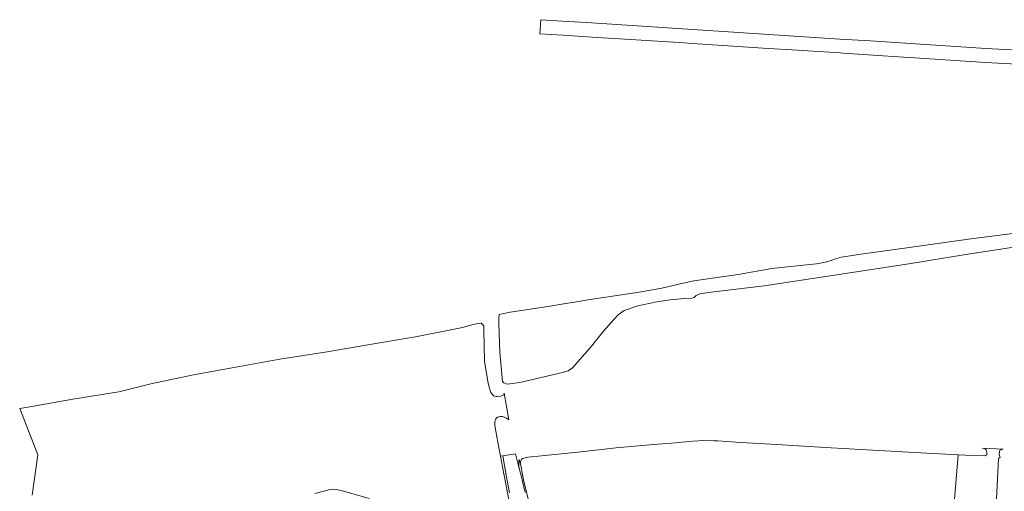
# Model space of a CAD drawing. Extents: x 154222 to 160093, y 456746 to 462495.
# Tile 24 of 254: x 156601 to 156920, y 461290 to 461443. Entities that reach past the tile are written whole.
import ezdxf

# ---------------------------------------------------------------- set-up
doc = ezdxf.new("R2010")
doc.units = 0
doc.header["$LTSCALE"] = 0.75
for name, color, linetype, lineweight in [('B-XX-GR-BOS_LOOF-GV', 252, 'CONTINUOUS', 13), ('B-XX-GR-GRAS-GV', 252, 'CONTINUOUS', 13), ('B-XX-OG-TERREIN_CULTUURSCHEIDING-GV', 252, 'CONTINUOUS', 18), ('B-XX-OG-TERREIN_ERF-GV', 252, 'CONTINUOUS', 18), ('B-XX-OG-WATER_SLOOT-GV', 252, 'CONTINUOUS', 18), ('B-XX-VH-VERHARDING_BETONSTRAATSTEEN-GV', 252, 'CONTINUOUS', 18)]:
    doc.layers.add(name, color=color, linetype=linetype, lineweight=lineweight)

msp = doc.modelspace()

# ---------------------------------------------------------------- linework, layer by layer
at = {"layer": 'B-XX-GR-BOS_LOOF-GV'}
for points in [[(156759.647, 461284.241), (156756.999, 461298.256), (156756.329, 461301.698), (156755.576, 461305.564), (156754.459, 461311.669), (156754.472, 461312.926), (156754.823, 461313.848), (156755.3, 461314.38), (156756.149, 461314.56), (156756.285, 461314.561), (156756.946, 461314.563), (156758.258, 461314.036), (156759.021, 461313.472), (156757.506, 461322.089), (156757.118, 461321.522), (156756.358, 461321.165), (156755.122, 461321.041), (156754.906, 461321.019), (156754.073, 461321.264), (156753.185, 461322.359), (156752.676, 461324.099), (156752.146, 461325.914), (156751.151, 461332.498), (156750.87, 461342.607), (156750.866, 461343.953), (156749.996, 461344.764), (156748.916, 461344.725), (156746.563, 461344.204), (156744.015, 461343.435), (156740.247, 461342.679), (156728.763, 461340.375), (156713.332, 461337.775), (156700.166, 461335.555), (156684.805, 461333.15), (156669.304, 461330.32), (156656.793, 461328.084), (156642.974, 461325.189), (156632.607, 461322.552), (156617.759, 461320.185), (156604.417, 461317.751), (156600.501, 461317.118), (156606.333, 461302.109), (156604.579, 461289.02)], [(156696.189, 461289.648), (156699.108, 461290.384), (156701.143, 461290.868), (156702.47, 461290.961), (156705.145, 461290.51), (156713.759, 461287.97)]]:
    msp.add_lwpolyline(points, dxfattribs=at)
at = {"layer": 'B-XX-GR-GRAS-GV'}
msp.add_lwpolyline([(156898.078, 461223.343), (156904.605, 461302.165), (156890.465, 461302.909), (156880.884, 461303.463), (156861.493, 461304.497), (156845.869, 461305.492), (156834.231, 461306.187), (156826.658, 461306.637), (156825.549, 461306.664), (156822.15, 461306.746), (156818.609, 461306.561), (156811.724, 461305.937), (156805.882, 461305.493), (156793.793, 461304.384), (156781.371, 461303.045), (156769.601, 461301.777), (156765.123, 461301.338), (156763.424, 461300.996), (156763.142, 461300.659), (156762.825, 461299.932), (156762.757, 461299.223), (156763.765, 461294.074), (156765.775, 461285.653)], dxfattribs=at)
at = {"layer": 'B-XX-OG-TERREIN_CULTUURSCHEIDING-GV'}
msp.add_lwpolyline([(156936.569, 461375.663), (156907.95, 461372.012), (156887.934, 461369.167), (156873.032, 461367.118), (156866.838, 461366.195), (156864.486, 461365.532), (156863.159, 461365.032), (156861.125, 461364.441), (156858.718, 461364.009), (156855.426, 461363.75), (156844.275, 461362.563), (156833.269, 461360.527), (156818.986, 461358.533), (156815.483, 461357.813), (156808.619, 461356.109), (156801.245, 461354.904), (156796.903, 461354.194), (156785.365, 461352.457), (156771.685, 461350.217), (156759.421, 461348.424), (156756.894, 461347.784), (156755.914, 461347.62), (156755.823, 461347.424), (156755.814, 461346.855), (156755.804, 461344.606), (156756.082, 461335.364), (156756.98, 461325.877), (156757.406, 461325.453), (156758.417, 461324.996), (156762.594, 461325.594), (156776.412, 461328.773), (156778.233, 461329.345), (156779.664, 461330.377), (156785.345, 461336.787), (156789.63, 461342.254), (156793.035, 461345.948), (156794.482, 461347.458), (156796.354, 461348.916), (156800.829, 461350.4), (156806.915, 461351.748), (156811.286, 461352.417), (156815.889, 461352.839), (156818.35, 461352.918), (156819.021, 461353.15), (156819.745, 461353.772), (156820.948, 461354.325), (156824.523, 461354.868), (156841.744, 461356.854), (156864.52, 461360.398), (156888.641, 461364.088), (156907.134, 461367.034), (156926.884, 461370.055)], dxfattribs=at)
at = {"layer": 'B-XX-OG-TERREIN_ERF-GV'}
msp.add_lwpolyline([(156915.194, 461250.54), (156917.707, 461300.943), (156918.231, 461301.341), (156918.08, 461301.579), (156917.927, 461302.402), (156917.937, 461302.456), (156918.162, 461303.607), (156918.347, 461303.758), (156919.179, 461303.955), (156912.345, 461304.344), (156913.231, 461304.169), (156913.674, 461303.746), (156913.835, 461303.357), (156913.924, 461303.092), (156913.925, 461303.035), (156913.926, 461302.56), (156913.856, 461302.242), (156913.309, 461301.832), (156906.934, 461302.042), (156904.605, 461302.165), (156898.078, 461223.343)], dxfattribs=at)
at = {"layer": 'B-XX-OG-WATER_SLOOT-GV'}
for points in [[(156759.176, 461289.814), (156758.148, 461295.583), (156757.031, 461301.836), (156756.329, 461301.698), (156756.999, 461298.256), (156759.647, 461284.241)], [(156764.324, 461289.983), (156763.518, 461293.035), (156762.961, 461295.414), (156762.334, 461297.741), (156761.122, 461302.496), (156757.031, 461301.836), (156758.148, 461295.583), (156759.176, 461289.814)], [(156765.775, 461285.653), (156763.765, 461294.074), (156762.757, 461299.223), (156762.394, 461300.579), (156762.256, 461300.078), (156762.24, 461299.52), (156762.243, 461298.617), (156762.334, 461297.741), (156762.961, 461295.414), (156763.518, 461293.035), (156764.324, 461289.983)], [(156713.759, 461287.97), (156705.145, 461290.51), (156702.47, 461290.961), (156701.143, 461290.868), (156699.108, 461290.384), (156696.189, 461289.648)]]:
    msp.add_lwpolyline(points, dxfattribs=at)
at = {"layer": 'B-XX-VH-VERHARDING_BETONSTRAATSTEEN-GV'}
msp.add_lwpolyline([(156944.798, 461432.167), (156913.531, 461433.801), (156876.243, 461436.286), (156866.316, 461436.878), (156784.198, 461442.197), (156776.438, 461442.7), (156769.409, 461443.155), (156769.099, 461438.588), (156776.656, 461438.112), (156785.982, 461437.525), (156794.9, 461436.964), (156814.156, 461435.711), (156820.193, 461435.317), (156841.41, 461433.933), (156843.305, 461433.815), (156850.733, 461433.351), (156866.412, 461432.372), (156867.259, 461432.316), (156875.431, 461431.781), (156888.568, 461430.92), (156890.598, 461430.787), (156913.482, 461429.287), (156968.73, 461426.408)], dxfattribs=at)

doc.saveas('drawing.dxf')
